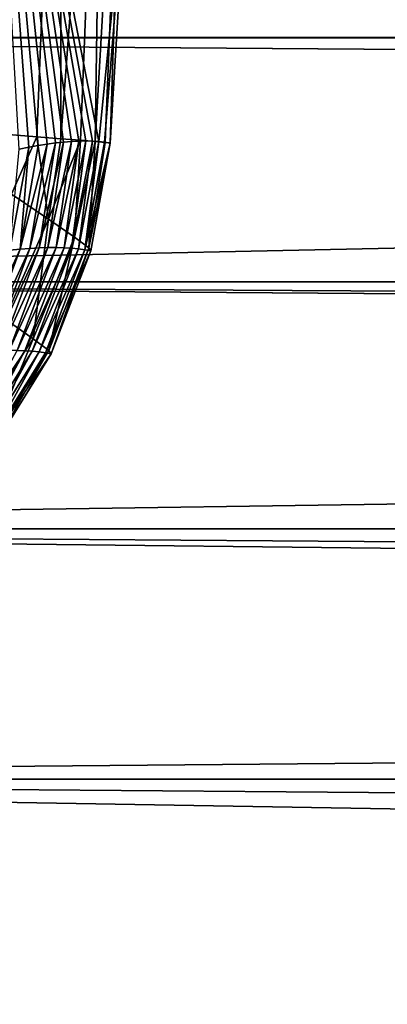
# Model space of a CAD drawing. Header units: metres. Extents: x -101 to 101, y -261 to 23.
# Tile 111 of 256: x -51.95 to -50.67, y -5 to -1.59. Entities that reach past the tile are written whole.
import ezdxf

# ---------------------------------------------------------------- set-up
doc = ezdxf.new("R2010")
doc.units = ezdxf.units.M
doc.layers.add('solid_505151_K2442K1000C34', color=7, linetype='CONTINUOUS')

msp = doc.modelspace()

# ---------------------------------------------------------------- linework, layer by layer
at = {"layer": 'solid_505151_K2442K1000C34'}
for points in [[(-51.806614, 0, 101.638962), (-52.099026, -1.981506, 101.944969), (-51.887573, -1.99869, 101.638863)], [(-52.018753, 0, 101.94503), (-52.099026, -1.981506, 101.944969), (-51.806614, 0, 101.638962)], [(-51.915001, -2.034953, 96.205513), (-51.948292, -2.041624, 95.81369), (-52.06636, 0, 93.64727)], [(-51.883003, -2.029155, 96.597733), (-51.915001, -2.034953, 96.205513), (-52.06636, 0, 93.64727)], [(-51.852303, -2.024232, 96.990273), (-51.883003, -2.029155, 96.597733), (-52.06636, 0, 93.64727)], [(-51.822857, -2.020201, 97.383705), (-51.852303, -2.024232, 96.990273), (-52.06636, 0, 93.64727)], [(-51.794674, -2.017066, 97.778069), (-51.822857, -2.020201, 97.383705), (-52.06636, 0, 93.64727)], [(-51.767761, -2.014831, 98.173363), (-51.794674, -2.017066, 97.778069), (-52.06636, 0, 93.64727)], [(-51.74213, -2.0135, 98.569595), (-51.767761, -2.014831, 98.173363), (-52.06636, 0, 93.64727)], [(-51.717781, -2.013074, 98.966751), (-51.74213, -2.0135, 98.569595), (-52.06636, 0, 93.64727)], [(-51.694729, -2.013558, 99.36483), (-51.717781, -2.013074, 98.966751), (-52.06636, 0, 93.64727)], [(-51.672981, -2.014953, 99.763824), (-51.694729, -2.013558, 99.36483), (-52.06636, 0, 93.64727)], [(-51.57196, -1.010892, 100.564568), (-51.672981, -2.014953, 99.763824), (-52.06636, 0, 93.64727)], [(-51.806614, 0, 101.638962), (-51.887573, -1.99869, 101.638863), (-51.804047, -2.005477, 101.472305)], [(-51.806614, 0, 101.638962), (-51.804047, -2.005477, 101.472305), (-51.654892, 0, 101.298874)], [(-51.654892, 0, 101.298874), (-51.804047, -2.005477, 101.472305), (-51.73634, -2.010978, 101.29866)], [(-51.654892, 0, 101.298874), (-51.73634, -2.010978, 101.29866), (-51.685047, -2.015141, 101.119461)], [(-51.568851, 0, 100.936554), (-51.685047, -2.015141, 101.119461), (-51.65062, -2.017934, 100.936325)], [(-51.654892, 0, 101.298874), (-51.685047, -2.015141, 101.119461), (-51.568851, 0, 100.936554)], [(-51.568851, 0, 100.936554), (-51.65062, -2.017934, 100.936325), (-51.633335, -2.019334, 100.750847)], [(-51.568851, 0, 100.936554), (-51.633423, -2.020484, 100.56456), (-51.57196, -1.010892, 100.564568)], [(-51.568851, 0, 100.936554), (-51.633335, -2.019334, 100.750847), (-51.633423, -2.020484, 100.56456)], [(-15.433868, -1.644929, 55.909534), (-15.533154, -0.548268, 55.989975), (-55.931076, -0.821799, 55.97747)], [(56.025829, -1.65535, 26.091619), (-56.025829, -1.655346, 26.091619), (-55.931076, -0.821817, 26.02253)], [(-15.433868, -1.644929, 55.909534), (-55.931076, -0.821799, 55.97747), (-56.025822, -1.655308, 55.908386)], [(56.025829, -1.65535, 26.091619), (-55.931076, -0.821817, 26.02253), (55.931076, -0.821822, 26.02253)], [(-51.57196, -1.010892, 100.564568), (-51.652542, -2.017261, 100.163734), (-51.672981, -2.014953, 99.763824)], [(-51.57196, -1.010892, 100.564568), (-51.633423, -2.020484, 100.56456), (-51.652542, -2.017261, 100.163734)], [(56.1884, -2.500874, 26.209948), (-56.1884, -2.500869, 26.209948), (-56.025829, -1.655346, 26.091619)], [(-15.433868, -1.644929, 55.909534), (-56.025822, -1.655308, 55.908386), (-56.188389, -2.500823, 55.790062)], [(-15.233671, -2.739066, 55.747795), (-15.433868, -1.644929, 55.909534), (-56.188389, -2.500823, 55.790062)], [(56.1884, -2.500874, 26.209948), (-56.025829, -1.655346, 26.091619), (56.025829, -1.65535, 26.091619)], [(-51.887573, -1.99869, 101.638863), (-52.099026, -1.981506, 101.944969), (-51.975918, -2.197384, 101.737625)], [(-51.887573, -1.99869, 101.638863), (-51.975918, -2.197384, 101.737625), (-51.846874, -2.283621, 101.468925)], [(-51.804047, -2.005477, 101.472305), (-51.887573, -1.99869, 101.638863), (-51.846874, -2.283621, 101.468925)], [(-51.73634, -2.010978, 101.29866), (-51.804047, -2.005477, 101.472305), (-51.846874, -2.283621, 101.468925)], [(-51.73634, -2.010978, 101.29866), (-51.846874, -2.283621, 101.468925), (-51.7565, -2.346128, 101.178734)], [(-51.685047, -2.015141, 101.119461), (-51.73634, -2.010978, 101.29866), (-51.7565, -2.346128, 101.178734)], [(-51.981068, -2.391281, 96.159523), (-51.948292, -2.041624, 95.81369), (-51.915001, -2.034953, 96.205513)], [(-51.945774, -2.387833, 96.599564), (-51.981068, -2.391281, 96.159523), (-51.915001, -2.034953, 96.205513)], [(-51.945774, -2.387833, 96.599564), (-51.883003, -2.029155, 96.597733), (-51.852303, -2.024232, 96.990273)], [(-51.912083, -2.385232, 97.039719), (-51.945774, -2.387833, 96.599564), (-51.852303, -2.024232, 96.990273)], [(-51.945774, -2.387833, 96.599564), (-51.915001, -2.034953, 96.205513), (-51.883003, -2.029155, 96.597733)], [(-51.912083, -2.385232, 97.039719), (-51.852303, -2.024232, 96.990273), (-51.822857, -2.020201, 97.383705)], [(-51.879997, -2.383471, 97.479996), (-51.912083, -2.385232, 97.039719), (-51.822857, -2.020201, 97.383705)], [(-51.879997, -2.383471, 97.479996), (-51.822857, -2.020201, 97.383705), (-51.794674, -2.017066, 97.778069)], [(-51.84951, -2.382544, 97.920372), (-51.879997, -2.383471, 97.479996), (-51.794674, -2.017066, 97.778069)], [(-51.84951, -2.382544, 97.920372), (-51.794674, -2.017066, 97.778069), (-51.767761, -2.014831, 98.173363)], [(-51.820625, -2.382442, 98.360855), (-51.84951, -2.382544, 97.920372), (-51.767761, -2.014831, 98.173363)], [(-51.820625, -2.382442, 98.360855), (-51.767761, -2.014831, 98.173363), (-51.74213, -2.0135, 98.569595)], [(-51.793335, -2.383158, 98.801437), (-51.820625, -2.382442, 98.360855), (-51.74213, -2.0135, 98.569595)], [(-51.793335, -2.383158, 98.801437), (-51.74213, -2.0135, 98.569595), (-51.717781, -2.013074, 98.966751)], [(-51.767643, -2.384687, 99.242111), (-51.793335, -2.383158, 98.801437), (-51.717781, -2.013074, 98.966751)], [(-51.767643, -2.384687, 99.242111), (-51.717781, -2.013074, 98.966751), (-51.694729, -2.013558, 99.36483)], [(-51.743549, -2.387021, 99.682861), (-51.767643, -2.384687, 99.242111), (-51.694729, -2.013558, 99.36483)], [(-51.685047, -2.015141, 101.119461), (-51.7565, -2.346128, 101.178734), (-51.707161, -2.383271, 100.874634)], [(-51.743549, -2.387021, 99.682861), (-51.694729, -2.013558, 99.36483), (-51.672981, -2.014953, 99.763824)], [(-51.72105, -2.390153, 100.123695), (-51.743549, -2.387021, 99.682861), (-51.672981, -2.014953, 99.763824)], [(-51.72105, -2.390153, 100.123695), (-51.672981, -2.014953, 99.763824), (-51.652542, -2.017261, 100.163734)], [(-51.72105, -2.390153, 100.123695), (-51.652542, -2.017261, 100.163734), (-51.633423, -2.020484, 100.56456)], [(-51.700142, -2.394077, 100.564606), (-51.72105, -2.390153, 100.123695), (-51.633423, -2.020484, 100.56456)], [(-51.65062, -2.017934, 100.936325), (-51.685047, -2.015141, 101.119461), (-51.707161, -2.383271, 100.874634)], [(-51.633335, -2.019334, 100.750847), (-51.65062, -2.017934, 100.936325), (-51.707161, -2.383271, 100.874634)], [(-51.633335, -2.019334, 100.750847), (-51.707161, -2.383271, 100.874634), (-51.700142, -2.394077, 100.564606)], [(-51.633335, -2.019334, 100.750847), (-51.700142, -2.394077, 100.564606), (-51.633423, -2.020484, 100.56456)], [(-51.998741, -2.629954, 101.529449), (-51.846874, -2.283621, 101.468925), (-51.975918, -2.197384, 101.737625)], [(-51.998741, -2.629954, 101.529449), (-51.899712, -2.698237, 101.221642), (-51.846874, -2.283621, 101.468925)], [(-51.899712, -2.698237, 101.221642), (-51.7565, -2.346128, 101.178734), (-51.846874, -2.283621, 101.468925)], [(-51.899712, -2.698237, 101.221642), (-51.845413, -2.738877, 100.898201), (-51.7565, -2.346128, 101.178734)], [(-51.845413, -2.738877, 100.898201), (-51.707161, -2.383271, 100.874634), (-51.7565, -2.346128, 101.178734)], [(-52.112297, -2.748785, 96.200722), (-51.981068, -2.391281, 96.159523), (-51.945774, -2.387833, 96.599564)], [(-52.077858, -2.745255, 96.636978), (-52.112297, -2.748785, 96.200722), (-51.945774, -2.387833, 96.599564)], [(-52.077858, -2.745255, 96.636978), (-51.945774, -2.387833, 96.599564), (-51.912083, -2.385232, 97.039719)], [(-52.044964, -2.742572, 97.073364), (-52.077858, -2.745255, 96.636978), (-51.912083, -2.385232, 97.039719)], [(-52.044964, -2.742572, 97.073364), (-51.912083, -2.385232, 97.039719), (-51.879997, -2.383471, 97.479996)], [(-52.013615, -2.740728, 97.509857), (-52.044964, -2.742572, 97.073364), (-51.879997, -2.383471, 97.479996)], [(-52.013615, -2.740728, 97.509857), (-51.879997, -2.383471, 97.479996), (-51.84951, -2.382544, 97.920372)], [(-51.98381, -2.739716, 97.946465), (-52.013615, -2.740728, 97.509857), (-51.84951, -2.382544, 97.920372)], [(-51.98381, -2.739716, 97.946465), (-51.84951, -2.382544, 97.920372), (-51.820625, -2.382442, 98.360855)], [(-51.955551, -2.739531, 98.383171), (-51.98381, -2.739716, 97.946465), (-51.820625, -2.382442, 98.360855)], [(-51.955551, -2.739531, 98.383171), (-51.820625, -2.382442, 98.360855), (-51.793335, -2.383158, 98.801437)], [(-51.928829, -2.740164, 98.819977), (-51.955551, -2.739531, 98.383171), (-51.793335, -2.383158, 98.801437)], [(-51.928829, -2.740164, 98.819977), (-51.793335, -2.383158, 98.801437), (-51.767643, -2.384687, 99.242111)], [(-51.903652, -2.741609, 99.256874), (-51.928829, -2.740164, 98.819977), (-51.767643, -2.384687, 99.242111)], [(-51.903652, -2.741609, 99.256874), (-51.767643, -2.384687, 99.242111), (-51.743549, -2.387021, 99.682861)], [(-51.880013, -2.74386, 99.693848), (-51.903652, -2.741609, 99.256874), (-51.743549, -2.387021, 99.682861)], [(-51.880013, -2.74386, 99.693848), (-51.743549, -2.387021, 99.682861), (-51.72105, -2.390153, 100.123695)], [(-51.845413, -2.738877, 100.898201), (-51.837349, -2.750755, 100.568039), (-51.707161, -2.383271, 100.874634)], [(-51.707161, -2.383271, 100.874634), (-51.837349, -2.750755, 100.568039), (-51.700142, -2.394077, 100.564606)], [(-51.85791, -2.74691, 100.130905), (-51.880013, -2.74386, 99.693848), (-51.72105, -2.390153, 100.123695)], [(-51.85791, -2.74691, 100.130905), (-51.72105, -2.390153, 100.123695), (-51.700142, -2.394077, 100.564606)], [(-51.85791, -2.74691, 100.130905), (-51.700142, -2.394077, 100.564606), (-51.837349, -2.750755, 100.568039)], [(56.422733, -3.357615, 26.380615), (-56.422733, -3.357608, 26.380613), (-56.1884, -2.500869, 26.209948)], [(-15.233671, -2.739066, 55.747795), (-56.188389, -2.500823, 55.790062), (-56.422722, -3.357568, 55.619396)], [(56.422733, -3.357615, 26.380615), (-56.1884, -2.500869, 26.209948), (56.1884, -2.500874, 26.209948)], [(-52.114552, -3.013562, 101.276947), (-51.899712, -2.698237, 101.221642), (-51.998741, -2.629954, 101.529449)], [(-52.114552, -3.013562, 101.276947), (-52.050426, -3.06083, 100.930145), (-51.899712, -2.698237, 101.221642)], [(-52.050426, -3.06083, 100.930145), (-51.845413, -2.738877, 100.898201), (-51.899712, -2.698237, 101.221642)], [(-14.925137, -3.841111, 55.499859), (-15.233671, -2.739066, 55.747795), (-56.422722, -3.357568, 55.619396)], [(-52.130943, -3.064682, 98.820244), (-51.955551, -2.739531, 98.383171), (-51.928829, -2.740164, 98.819977)], [(-52.105877, -3.065974, 99.258751), (-52.130943, -3.064682, 98.820244), (-51.928829, -2.740164, 98.819977)], [(-52.105877, -3.065974, 99.258751), (-51.928829, -2.740164, 98.819977), (-51.903652, -2.741609, 99.256874)], [(-52.082333, -3.068098, 99.697334), (-52.105877, -3.065974, 99.258751), (-51.903652, -2.741609, 99.256874)], [(-52.082333, -3.068098, 99.697334), (-51.903652, -2.741609, 99.256874), (-51.880013, -2.74386, 99.693848)], [(-52.06031, -3.071049, 100.136002), (-52.082333, -3.068098, 99.697334), (-51.880013, -2.74386, 99.693848)], [(-52.06031, -3.071049, 100.136002), (-51.880013, -2.74386, 99.693848), (-51.85791, -2.74691, 100.130905)], [(-52.06031, -3.071049, 100.136002), (-51.85791, -2.74691, 100.130905), (-51.837349, -2.750755, 100.568039)], [(-52.06031, -3.071049, 100.136002), (-51.837349, -2.750755, 100.568039), (-52.039814, -3.074823, 100.574738)], [(-52.050426, -3.06083, 100.930145), (-52.039814, -3.074823, 100.574738), (-51.845413, -2.738877, 100.898201)], [(-51.845413, -2.738877, 100.898201), (-52.039814, -3.074823, 100.574738), (-51.837349, -2.750755, 100.568039)], [(56.733807, -4.224397, 26.607138), (-56.733807, -4.224389, 26.607136), (-56.422733, -3.357608, 26.380613)], [(-14.925137, -3.841111, 55.499859), (-56.422722, -3.357568, 55.619396), (-56.733791, -4.224356, 55.392876)], [(56.733807, -4.224397, 26.607138), (-56.422733, -3.357608, 26.380613), (56.422733, -3.357615, 26.380615)], [(-14.501505, -4.943622, 55.161942), (-14.925137, -3.841111, 55.499859), (-56.733791, -4.224356, 55.392876)], [(57.129299, -5.104124, 26.895109), (-57.129295, -5.104117, 26.895107), (-56.733807, -4.224389, 26.607136)], [(-14.501505, -4.943622, 55.161942), (-56.733791, -4.224356, 55.392876), (-57.129276, -5.104078, 55.104908)], [(57.129299, -5.104124, 26.895109), (-56.733807, -4.224389, 26.607136), (56.733807, -4.224397, 26.607138)], [(-14.501505, -4.943622, 55.161942), (-57.576317, -5.927094, 54.779316), (-57.619217, -5.999115, 54.748112)], [(-13.951479, -6.044796, 54.728088), (-14.501505, -4.943622, 55.161942), (-57.619217, -5.999115, 54.748112)], [(-14.501505, -4.943622, 55.161942), (-57.129276, -5.104078, 55.104908), (-57.576317, -5.927094, 54.779316)]]:
    msp.add_3dface(points, dxfattribs=at)

doc.saveas('drawing.dxf')
